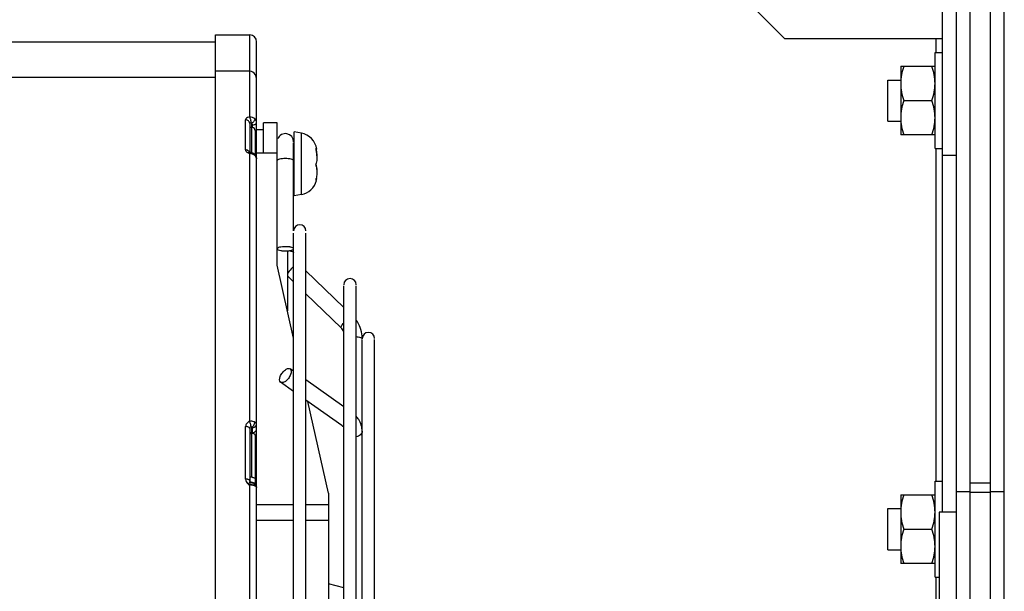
# Model space of a CAD drawing. Header units: millimetres. Extents: x 0 to 2000, y 0 to 2200.
# Tile 13 of 54: x 1333 to 1476, y 172 to 255. Entities that reach past the tile are written whole.
import ezdxf

# ---------------------------------------------------------------- set-up
doc = ezdxf.new("R2010")
doc.units = ezdxf.units.MM
doc.header["$LTSCALE"] = 143.407407
doc.layers.add('00_COMPONENTS', color=7, linetype='CONTINUOUS')

msp = doc.modelspace()

# ---------------------------------------------------------------- linework, layer by layer
at = {"layer": '00_COMPONENTS', "color": 7, "linetype": 'CONTINUOUS'}
for p, q in [((1474.39, 31.18), (1474.39, 269.18)), ((1476.39, 34.18), (1476.39, 269.18)), ((1469.39, 267.29), (1469.39, 34.18)), ((1471.39, 34.18), (1471.39, 267.29)), ((1467.39, 183.18), (1467.39, 262.18)), ((1439.39, 257.18), (1444.39, 252.18)), ((1361.39, 252.76), (1366.39, 252.76)), ((1361.39, 43.18), (1361.39, 252.76)), ((1366.39, 240.78), (1366.39, 252.76)), ((1151.39, 251.76), (1361.39, 251.76)), ((1367.39, 234.81), (1367.39, 251.76)), ((1467.38, 252.18), (1444.39, 252.18)), ((1466.39, 252.18), (1466.39, 250.18)), ((1466.29, 250.18), (1467.39, 250.18)), ((1466.29, 236.18), (1466.29, 250.18)), ((1366.39, 247.48), (1361.39, 247.48)), ((1461.29, 248.18), (1466.29, 248.18)), ((1461.29, 248.18), (1461.29, 238.18)), ((1361.39, 246.54), (1151.39, 246.54)), ((1459.39, 246.18), (1461.29, 246.18)), ((1459.39, 240.18), (1459.39, 246.18)), ((1461.73, 243.18), (1465.84, 243.18)), ((1365.79, 235.98), (1365.79, 240.37)), ((1366.39, 239.85), (1366.39, 235.64)), ((1366.69, 235.54), (1366.69, 239.85)), ((1370.39, 239.95), (1368.39, 239.95)), ((1368.39, 235.49), (1368.39, 239.94)), ((1370.39, 219.16), (1370.39, 239.94)), ((1459.39, 240.18), (1461.29, 240.18)), ((1366.69, 239.25), (1366.39, 239.25)), ((1366.79, 239.25), (1366.79, 239.62)), ((1367.19, 238.83), (1367.19, 235.3)), ((1367.39, 238.95), (1368.39, 238.95)), ((1373.92, 238.42), (1372.89, 238.6)), ((1372.89, 229.29), (1372.89, 238.6)), ((1373.92, 229.47), (1373.92, 238.42)), ((1372.79, 224.18), (1372.79, 237.04)), ((1466.29, 238.18), (1461.29, 238.18)), ((1366.31, 235.64), (1366.29, 235.63)), ((1366.32, 235.64), (1366.31, 235.64)), ((1366.33, 235.66), (1366.32, 235.67)), ((1366.32, 235.67), (1366.33, 235.66)), ((1366.33, 235.64), (1366.32, 235.64)), ((1366.35, 235.65), (1366.33, 235.66)), ((1366.33, 235.66), (1366.34, 235.65)), ((1366.35, 235.64), (1366.33, 235.64)), ((1366.34, 235.65), (1366.34, 235.64)), ((1366.38, 235.64), (1366.35, 235.65)), ((1366.35, 235.64), (1366.35, 235.64)), ((1366.37, 235.64), (1366.35, 235.64)), ((1366.38, 235.63), (1366.37, 235.64)), ((1366.42, 235.62), (1366.38, 235.64)), ((1366.39, 235.63), (1366.38, 235.63)), ((1366.43, 235.63), (1366.39, 235.63)), ((1366.39, 196.41), (1366.39, 235.51)), ((1366.47, 235.61), (1366.42, 235.62)), ((1366.45, 235.62), (1366.43, 235.63)), ((1366.48, 235.61), (1366.45, 235.62)), ((1366.5, 235.6), (1366.47, 235.61)), ((1366.5, 235.61), (1366.48, 235.61)), ((1366.53, 235.6), (1366.5, 235.61)), ((1366.56, 235.59), (1366.53, 235.6)), ((1366.59, 235.58), (1366.56, 235.59)), ((1366.62, 235.57), (1366.59, 235.58)), ((1366.65, 235.56), (1366.62, 235.57)), ((1366.69, 235.55), (1366.65, 235.56)), ((1366.72, 235.54), (1366.69, 235.55)), ((1366.75, 235.53), (1366.72, 235.54)), ((1366.77, 235.52), (1366.75, 235.53)), ((1366.76, 235.43), (1366.82, 235.4)), ((1366.8, 235.5), (1366.77, 235.52)), ((1366.84, 235.49), (1366.8, 235.5)), ((1366.88, 235.47), (1366.84, 235.49)), ((1366.91, 235.45), (1366.88, 235.47)), ((1366.94, 235.42), (1366.91, 235.45)), ((1366.98, 235.4), (1366.94, 235.42)), ((1367.01, 235.38), (1366.98, 235.4)), ((1370.39, 235.49), (1367.39, 235.49)), ((1376.17, 236.08), (1376.08, 236.08)), ((1466.29, 236.18), (1467.39, 236.18)), ((1466.39, 236.18), (1466.39, 187.68)), ((1367.04, 235.36), (1367.01, 235.38)), ((1367.07, 235.33), (1367.04, 235.36)), ((1367.1, 235.3), (1367.07, 235.33)), ((1367.1, 235.3), (1367.1, 235.3)), ((1367.14, 235.26), (1367.1, 235.3)), ((1367.23, 235.14), (1367.14, 235.26)), ((1367.3, 235.02), (1367.23, 235.14)), ((1367.35, 234.88), (1367.3, 235.02)), ((1367.38, 234.74), (1367.35, 234.88)), ((1367.39, 234.64), (1367.38, 234.74)), ((1367.39, 141.8), (1367.39, 234.64)), ((1469.39, 235.18), (1467.39, 235.18)), ((1376.17, 231.81), (1376.07, 231.81)), ((1376.17, 231.79), (1376.17, 231.8)), ((1373.92, 229.47), (1372.89, 229.29)), ((1372.79, 131.11), (1372.79, 223.87)), ((1374.59, 138.91), (1374.59, 223.87)), ((1371.89, 221.25), (1371.89, 212.52)), ((1372.79, 208.53), (1370.39, 219.16)), ((1374.59, 218.34), (1380.11, 213)), ((1371.89, 217.61), (1372.79, 216.74)), ((1380.11, 95.18), (1380.11, 216.19)), ((1381.91, 95.18), (1381.91, 216.19)), ((1374.59, 215), (1379.7, 210.06)), ((1382.79, 144.96), (1382.79, 208.36)), ((1384.59, 103.01), (1384.59, 208.36)), ((1372.79, 203.71), (1372.28, 204.07)), ((1380.11, 198.54), (1374.59, 202.44)), ((1372.79, 200.77), (1370.89, 202.11)), ((1379.84, 195.79), (1374.59, 199.5)), ((1377.89, 185.93), (1374.87, 199.3)), ((1365.79, 187.98), (1365.79, 195.65)), ((1366.39, 195.38), (1366.39, 187.75)), ((1366.69, 188.25), (1366.69, 195.58)), ((1366.79, 194.62), (1366.79, 195.47)), ((1366.39, 194.62), (1366.69, 194.62)), ((1366.79, 194.77), (1366.69, 194.77)), ((1367.19, 194.41), (1367.19, 187.23)), ((1366.69, 188.25), (1366.39, 188.25)), ((1366.39, 187.74), (1366.39, 187.75)), ((1366.39, 187.7), (1366.39, 187.74)), ((1366.41, 187.67), (1366.39, 187.7)), ((1366.39, 141.67), (1366.39, 187.19)), ((1366.43, 187.63), (1366.41, 187.67)), ((1366.47, 187.6), (1366.43, 187.63)), ((1366.51, 187.57), (1366.47, 187.6)), ((1366.5, 187.56), (1366.5, 187.56)), ((1366.59, 187.53), (1366.5, 187.56)), ((1366.56, 187.54), (1366.51, 187.57)), ((1366.57, 187.53), (1366.56, 187.54)), ((1366.72, 187.49), (1366.59, 187.53)), ((1366.76, 187.48), (1366.72, 187.49)), ((1366.78, 187.47), (1366.76, 187.48)), ((1366.76, 187.13), (1366.84, 187.11)), ((1366.81, 187.46), (1366.78, 187.47)), ((1366.83, 187.45), (1366.81, 187.46)), ((1366.85, 187.44), (1366.83, 187.45)), ((1366.87, 187.43), (1366.85, 187.44)), ((1366.9, 187.43), (1366.87, 187.43)), ((1366.92, 187.42), (1366.9, 187.43)), ((1366.94, 187.41), (1366.92, 187.42)), ((1366.94, 187.42), (1367.19, 187.42)), ((1366.94, 187.41), (1366.94, 187.41)), ((1366.96, 187.39), (1366.94, 187.41)), ((1367.07, 187.33), (1366.96, 187.39)), ((1367.16, 187.26), (1367.07, 187.33)), ((1367.24, 187.17), (1367.16, 187.26)), ((1367.31, 187.07), (1367.24, 187.17)), ((1367.35, 186.97), (1367.31, 187.07)), ((1367.38, 186.87), (1367.35, 186.97)), ((1367.39, 186.76), (1367.38, 186.87)), ((1367.39, 186.75), (1367.39, 186.76)), ((1466.29, 187.68), (1467.39, 187.68)), ((1466.29, 173.68), (1466.29, 187.68)), ((1471.39, 187.43), (1474.39, 187.43)), ((1377.89, 185.93), (1377.89, 144.7)), ((1461.29, 185.68), (1466.29, 185.68)), ((1461.29, 185.68), (1461.29, 175.68)), ((1469.39, 186.18), (1471.39, 186.18)), ((1474.39, 186.01), (1471.39, 186.01)), ((1474.39, 186.18), (1476.39, 186.18)), ((1372.79, 184.23), (1367.39, 184.23)), ((1377.89, 184.23), (1374.59, 184.23)), ((1459.39, 183.68), (1461.29, 183.68)), ((1459.39, 177.68), (1459.39, 183.68)), ((1469.39, 183.18), (1466.89, 183.18)), ((1466.89, 183.18), (1466.89, 36.68)), ((1367.39, 181.99), (1372.79, 181.99)), ((1374.59, 181.99), (1377.89, 181.99)), ((1461.73, 180.68), (1465.84, 180.68)), ((1459.39, 177.68), (1461.29, 177.68)), ((1466.29, 175.68), (1461.29, 175.68)), ((1466.29, 173.68), (1466.89, 173.68)), ((1466.39, 173.68), (1466.39, 46.68)), ((1380.11, 172.14), (1377.89, 172.72))]:
    msp.add_line(p, q, dxfattribs=at)
for centre, radius, start, end in [((1366.39, 251.76), 1, 0, 90), ((1366.39, 246.72), 0.757, 83.9951, 89.8673), ((1364.56, 239.95), 2.03, 8.9999, 11.9564), ((1366.69, 238.67), 0.581, 82.642, 89.971), ((1371.59, 237.16), 1.2, 0, 158.5714), ((1373.44, 235.7), 2.76, 8.5597, 80), ((1365.79, 235.27), 0.717, 81.324, 90.0055), ((1365.79, 235.29), 0.698, 72.5854, 81.3254), ((1365.8, 235.32), 0.66, 63.6034, 72.5763), ((1366.6, 236.67), 1.18, 250.1905, 254.3484), ((1366.65, 236.84), 1.36, 254.3535, 258.9361), ((1365.61, 231.04), 4.54, 77.7988, 80.2279), ((1366.28, 234.13), 1.38, 80.523, 85.5035), ((1366.28, 234.12), 1.4, 77.7056, 80.5349), ((1366.28, 234.14), 1.37, 73.7865, 77.713), ((1366.3, 234.19), 1.32, 69.7235, 73.789), ((1366.69, 234.96), 0.582, 81.2811, 89.9615), ((1366.32, 234.24), 1.27, 66.4707, 69.7197), ((1366.35, 234.31), 1.19, 61.0443, 66.4963), ((1366.71, 235.03), 0.506, 54.8723, 64.5537), ((1374.93, 235.39), 1.42, 33.5134, 36.036), ((1372.82, 235.24), 3.33, 9.503, 12.6828), ((1366.38, 234.37), 1.12, 56.3865, 61.0157), ((1366.41, 234.42), 1.07, 51.6323, 56.394), ((1366.41, 234.42), 1.06, 51.6548, 56.4577), ((1366.45, 234.47), 0.996, 46.6338, 51.6409), ((1366.48, 234.5), 0.96, 46.4784, 51.6548), ((1366.69, 234.64), 0.695, 0.0058, 5.5524), ((1373.44, 232.19), 2.76, 280, 345.9801), ((1372.99, 232.47), 3.16, 347.0719, 348.0971), ((1373.69, 224.18), 0.9, 0, 180), ((1371.59, 225.77), 4.52, 269.9879, 273.8059), ((1376.7, 214.66), 5.84, 132.0716, 134.0298), ((1381.01, 216.33), 0.9, 0, 180), ((1378.24, 208.46), 4.55, 0.0083, 5.1681), ((1383.69, 208.48), 0.9, 0, 180), ((1363.43, 195.23), 3.19, 19.863, 21.7332), ((1366.69, 193.44), 1.18, 85.7719, 89.9888), ((1366.69, 187.07), 1.18, 85.7231, 89.9882), ((1365.79, 186.43), 1.55, 86.0037, 90.0093), ((1365.8, 186.55), 1.43, 81.8372, 86.0188), ((1366.65, 188.02), 0.869, 229.9314, 239.6109), ((1367.61, 186.52), 1.59, 151.178, 153.9956), ((1366.66, 188.05), 0.902, 239.6136, 244.459), ((1367.39, 186.64), 1.34, 147.9822, 151.1932), ((1366.68, 188.08), 0.933, 244.4711, 251.897), ((1363.92, 171.49), 15.89, 80.4456, 81.0705), ((1365.78, 182.49), 4.74, 80.5124, 82.6058), ((1365.81, 182.68), 4.54, 79.7614, 80.5108), ((1365.91, 183.22), 4, 77.7964, 79.802), ((1366.09, 184.07), 3.12, 76.1629, 77.781), ((1366.24, 184.68), 2.5, 74.2238, 76.1695), ((1366.35, 185.08), 2.08, 71.9891, 74.2081), ((1366.82, 187.15), 0.284, 56.189, 64.9322), ((1366.45, 185.37), 1.78, 69.5485, 71.9986), ((1366.48, 185.45), 1.69, 69.5775, 72.1518), ((1366.57, 185.69), 1.44, 66.7439, 69.5628), ((1381.02, 170.81), 1.27, 136.1607, 140.0216)]:
    msp.add_arc(centre, radius, start, end, dxfattribs=at)
for points, knots in [([(1367.39, 246.2), (1367.39, 246.47), (1367.26, 247.05), (1366.75, 247.45), (1366.46, 247.48)], [0, 0, 0, 0, 0.49103, 1, 1, 1, 1]), ([(1461.73, 248.18), (1461.6, 247.78), (1461.37, 246.96), (1461.29, 246.11), (1461.29, 245.68)], [0, 0, 0, 0, 0.501862, 1, 1, 1, 1]), ([(1466.29, 245.68), (1466.29, 246.11), (1466.2, 246.96), (1465.98, 247.78), (1465.84, 248.18)], [0, 0, 0, 0, 0.498134, 1, 1, 1, 1]), ([(1461.29, 245.68), (1461.29, 245.26), (1461.37, 244.41), (1461.6, 243.59), (1461.73, 243.18)], [0, 0, 0, 0, 0.498134, 1, 1, 1, 1]), ([(1465.84, 243.18), (1465.98, 243.59), (1466.2, 244.41), (1466.29, 245.26), (1466.29, 245.68)], [0, 0, 0, 0, 0.501866, 1, 1, 1, 1]), ([(1461.73, 243.18), (1461.6, 242.78), (1461.37, 241.96), (1461.29, 241.11), (1461.29, 240.68)], [0, 0, 0, 0, 0.501862, 1, 1, 1, 1]), ([(1466.29, 240.68), (1466.29, 241.11), (1466.2, 241.96), (1465.98, 242.78), (1465.84, 243.18)], [0, 0, 0, 0, 0.498134, 1, 1, 1, 1]), ([(1366.39, 239.85), (1366.39, 239.98), (1366.24, 240.28), (1365.94, 240.37), (1365.79, 240.37)], [0, 0, 0, 0, 0.476386, 1, 1, 1, 1]), ([(1366.39, 240.78), (1366.34, 240.77), (1366.18, 240.74), (1366.02, 240.68), (1365.93, 240.61)], [0, 0, 0, 0, 0.283557, 1, 1, 1, 1]), ([(1366.42, 240.72), (1366.42, 240.73), (1366.41, 240.75), (1366.39, 240.77), (1366.39, 240.78)], [0, 0, 0, 0, 0.533969, 1, 1, 1, 1]), ([(1366.59, 239.96), (1366.56, 239.96), (1366.49, 239.94), (1366.39, 239.9), (1366.39, 239.85)], [0, 0, 0, 0, 0.351909, 1, 1, 1, 1]), ([(1366.54, 240.37), (1366.54, 240.4), (1366.51, 240.52), (1366.47, 240.65), (1366.42, 240.72)], [0, 0, 0, 0, 0.287762, 1, 1, 1, 1]), ([(1367.14, 240.51), (1367.14, 240.49), (1367.12, 240.36), (1367.05, 240.24), (1366.99, 240.16)], [0, 0, 0, 0, 0.174577, 1, 1, 1, 1]), ([(1367.08, 239.67), (1367.09, 239.67), (1367.12, 239.68), (1367.15, 239.69), (1367.17, 239.7)], [0, 0, 0, 0, 0.508753, 1, 1, 1, 1]), ([(1367.17, 239.7), (1367.2, 239.71), (1367.3, 239.76), (1367.39, 239.86), (1367.39, 239.94)], [0, 0, 0, 0, 0.320138, 1, 1, 1, 1]), ([(1461.29, 240.68), (1461.29, 240.26), (1461.37, 239.41), (1461.6, 238.59), (1461.73, 238.18)], [0, 0, 0, 0, 0.498134, 1, 1, 1, 1]), ([(1465.84, 238.18), (1465.98, 238.59), (1466.2, 239.41), (1466.29, 240.26), (1466.29, 240.68)], [0, 0, 0, 0, 0.501866, 1, 1, 1, 1]), ([(1367.19, 238.83), (1367.19, 238.93), (1367.09, 239.14), (1366.87, 239.23), (1366.76, 239.25)], [0, 0, 0, 0, 0.472762, 1, 1, 1, 1]), ([(1366.79, 239.62), (1366.79, 239.63), (1366.79, 239.65), (1366.79, 239.67), (1366.78, 239.68)], [0, 0, 0, 0, 0.494002, 1, 1, 1, 1]), ([(1367.19, 238.21), (1367.22, 238.22), (1367.31, 238.27), (1367.39, 238.37), (1367.39, 238.44)], [0, 0, 0, 0, 0.30898, 1, 1, 1, 1]), ([(1365.79, 235.98), (1365.79, 235.94), (1365.84, 235.74), (1366.05, 235.62), (1366.2, 235.56)], [0, 0, 0, 0, 0.206607, 1, 1, 1, 1]), ([(1366.23, 235.59), (1366.22, 235.59), (1366.2, 235.57), (1366.19, 235.55), (1366.18, 235.54)], [0, 0, 0, 0, 0.488894, 1, 1, 1, 1]), ([(1366.18, 235.54), (1366.19, 235.54), (1366.26, 235.54), (1366.33, 235.53), (1366.38, 235.52)], [0, 0, 0, 0, 0.171254, 1, 1, 1, 1]), ([(1366.31, 235.64), (1366.29, 235.63), (1366.27, 235.62), (1366.24, 235.6), (1366.23, 235.59)], [0, 0, 0, 0, 0.480245, 1, 1, 1, 1]), ([(1366.35, 235.64), (1366.34, 235.64), (1366.33, 235.64), (1366.31, 235.64), (1366.31, 235.64)], [0, 0, 0, 0, 0.496374, 1, 1, 1, 1]), ([(1366.39, 235.63), (1366.38, 235.63), (1366.37, 235.64), (1366.35, 235.64), (1366.35, 235.64)], [0, 0, 0, 0, 0.505968, 1, 1, 1, 1]), ([(1366.39, 235.51), (1366.4, 235.52), (1366.41, 235.55), (1366.44, 235.57), (1366.45, 235.58)], [0, 0, 0, 0, 0.542203, 1, 1, 1, 1]), ([(1366.45, 235.58), (1366.45, 235.59), (1366.47, 235.6), (1366.48, 235.6), (1366.49, 235.6)], [0, 0, 0, 0, 0.536016, 1, 1, 1, 1]), ([(1366.51, 235.5), (1366.5, 235.51), (1366.48, 235.54), (1366.46, 235.57), (1366.45, 235.58)], [0, 0, 0, 0, 0.525201, 1, 1, 1, 1]), ([(1366.49, 235.6), (1366.49, 235.6), (1366.5, 235.6), (1366.5, 235.6), (1366.5, 235.6)], [0, 0, 0, 0, 0.505457, 1, 1, 1, 1]), ([(1366.57, 235.48), (1366.6, 235.48), (1366.66, 235.46), (1366.72, 235.44), (1366.76, 235.43)], [0, 0, 0, 0, 0.363786, 1, 1, 1, 1]), ([(1366.82, 235.4), (1366.84, 235.39), (1366.87, 235.38), (1366.91, 235.36), (1366.92, 235.35)], [0, 0, 0, 0, 0.505331, 1, 1, 1, 1]), ([(1376.05, 236.25), (1376.05, 236.25), (1376.03, 236.22), (1376.05, 236.2), (1376.05, 236.18)], [0, 0, 0, 0, 0.198009, 1, 1, 1, 1]), ([(1376.04, 236.2), (1376.04, 236.18), (1376.04, 236.14), (1376.05, 236.1), (1376.05, 236.08)], [0, 0, 0, 0, 0.433952, 1, 1, 1, 1]), ([(1376.07, 236.23), (1376.07, 236.23), (1376.07, 236.24), (1376.06, 236.25), (1376.05, 236.25)], [0, 0, 0, 0, 0.57153, 1, 1, 1, 1]), ([(1376.05, 236.08), (1376.05, 236.07), (1376.06, 236.04), (1376.07, 236.01), (1376.07, 236)], [0, 0, 0, 0, 0.473078, 1, 1, 1, 1]), ([(1376.11, 235.79), (1376.16, 235.48), (1376.19, 234.89), (1376.16, 234.3), (1376.07, 234.04)], [0, 0, 0, 0, 0.546044, 1, 1, 1, 1]), ([(1376.17, 235.11), (1376.17, 235.18), (1376.17, 235.48), (1376.14, 235.79), (1376.1, 236.01)], [0, 0, 0, 0, 0.235725, 1, 1, 1, 1]), ([(1376.17, 236.08), (1376.16, 236.08), (1376.15, 236.13), (1376.13, 236.15), (1376.11, 236.18)], [0, 0, 0, 0, 0.259595, 1, 1, 1, 1]), ([(1376.17, 236.09), (1376.17, 236.09), (1376.17, 236.09), (1376.17, 236.09), (1376.17, 236.09)], [0, 0, 0, 0, 0.569248, 1, 1, 1, 1]), ([(1376.17, 236.09), (1376.17, 236.08), (1376.17, 236.08), (1376.17, 236.08), (1376.17, 236.08)], [0, 0, 0, 0, 0.684005, 1, 1, 1, 1]), ([(1366.92, 235.35), (1366.94, 235.34), (1366.96, 235.33), (1366.99, 235.31), (1367, 235.31)], [0, 0, 0, 0, 0.500645, 1, 1, 1, 1]), ([(1366.98, 235.33), (1366.99, 235.33), (1367, 235.33), (1367.02, 235.33), (1367.03, 235.33)], [0, 0, 0, 0, 0.522592, 1, 1, 1, 1]), ([(1367.03, 235.33), (1367.04, 235.33), (1367.06, 235.33), (1367.07, 235.32), (1367.08, 235.32)], [0, 0, 0, 0, 0.522388, 1, 1, 1, 1]), ([(1367.08, 235.32), (1367.08, 235.31), (1367.09, 235.31), (1367.1, 235.3), (1367.1, 235.3)], [0, 0, 0, 0, 0.509034, 1, 1, 1, 1]), ([(1367.1, 235.3), (1367.12, 235.29), (1367.14, 235.25), (1367.14, 235.22), (1367.14, 235.2)], [0, 0, 0, 0, 0.470761, 1, 1, 1, 1]), ([(1371.59, 234.73), (1371.3, 234.73), (1370.91, 234.69), (1370.52, 234.58), (1370.39, 234.47), (1370.39, 234.42)], [0, 0, 0, 0, 0.665888, 0.883295, 1, 1, 1, 1]), ([(1372.79, 234.42), (1372.79, 234.47), (1372.66, 234.58), (1372.26, 234.69), (1371.87, 234.73), (1371.59, 234.73)], [0, 0, 0, 0, 0.116705, 0.334112, 1, 1, 1, 1]), ([(1376.07, 234.04), (1376.04, 233.93), (1376.03, 233.76), (1376.06, 233.61), (1376.07, 233.58)], [0, 0, 0, 0, 0.783523, 1, 1, 1, 1]), ([(1376.07, 233.85), (1376.07, 233.86), (1376.06, 233.89), (1376.05, 233.93), (1376.05, 233.95)], [0, 0, 0, 0, 0.463605, 1, 1, 1, 1]), ([(1376.07, 233.58), (1376.1, 233.52), (1376.17, 233.26), (1376.17, 232.99), (1376.17, 232.78)], [0, 0, 0, 0, 0.220252, 1, 1, 1, 1]), ([(1376.17, 232.78), (1376.17, 232.7), (1376.17, 232.38), (1376.14, 232.06), (1376.09, 231.81)], [0, 0, 0, 0, 0.235165, 1, 1, 1, 1]), ([(1376.05, 231.65), (1376.05, 231.63), (1376.05, 231.6), (1376.03, 231.52), (1376.05, 231.52)], [0, 0, 0, 0, 0.419768, 1, 1, 1, 1]), ([(1376.07, 231.76), (1376.07, 231.74), (1376.06, 231.7), (1376.05, 231.67), (1376.05, 231.65)], [0, 0, 0, 0, 0.519162, 1, 1, 1, 1]), ([(1376.05, 231.52), (1376.05, 231.52), (1376.06, 231.53), (1376.07, 231.54), (1376.07, 231.55)], [0, 0, 0, 0, 0.349587, 1, 1, 1, 1]), ([(1376.07, 231.55), (1376.09, 231.57), (1376.13, 231.65), (1376.16, 231.73), (1376.17, 231.79)], [0, 0, 0, 0, 0.363389, 1, 1, 1, 1]), ([(1376.17, 231.8), (1376.17, 231.81), (1376.17, 231.81), (1376.17, 231.81), (1376.17, 231.81)], [0, 0, 0, 0, 0.684005, 1, 1, 1, 1]), ([(1376.17, 231.8), (1376.17, 231.8), (1376.17, 231.8), (1376.17, 231.8), (1376.17, 231.8)], [0, 0, 0, 0, 0.569248, 1, 1, 1, 1]), ([(1371.59, 221.87), (1371.3, 221.87), (1370.91, 221.84), (1370.52, 221.73), (1370.39, 221.61), (1370.39, 221.56)], [0, 0, 0, 0, 0.665859, 0.883296, 1, 1, 1, 1]), ([(1370.39, 221.56), (1370.39, 221.5), (1370.6, 221.36), (1370.78, 221.33), (1370.92, 221.31)], [0, 0, 0, 0, 0.333481, 1, 1, 1, 1]), ([(1370.92, 221.31), (1370.97, 221.3), (1371.19, 221.27), (1371.41, 221.25), (1371.59, 221.25)], [0, 0, 0, 0, 0.231942, 1, 1, 1, 1]), ([(1372.4, 221.79), (1372.34, 221.81), (1372.07, 221.86), (1371.8, 221.87), (1371.59, 221.87)], [0, 0, 0, 0, 0.220775, 1, 1, 1, 1]), ([(1372.26, 221.31), (1372.39, 221.33), (1372.57, 221.36), (1372.79, 221.5), (1372.79, 221.56)], [0, 0, 0, 0, 0.666469, 1, 1, 1, 1]), ([(1372.26, 221.26), (1372.3, 221.26), (1372.42, 221.23), (1372.54, 221.2), (1372.63, 221.16)], [0, 0, 0, 0, 0.288455, 1, 1, 1, 1]), ([(1372.79, 221.56), (1372.79, 221.62), (1372.64, 221.73), (1372.5, 221.77), (1372.4, 221.79)], [0, 0, 0, 0, 0.345241, 1, 1, 1, 1]), ([(1372.63, 221.16), (1372.64, 221.16), (1372.67, 221.14), (1372.69, 221.13), (1372.7, 221.12)], [0, 0, 0, 0, 0.52784, 1, 1, 1, 1]), ([(1372.64, 218.86), (1372.56, 218.78), (1372.29, 218.5), (1372.03, 218.2), (1371.88, 217.96)], [0, 0, 0, 0, 0.278826, 1, 1, 1, 1]), ([(1379.7, 210.06), (1379.68, 210.08), (1379.69, 210.19), (1379.82, 210.42), (1379.98, 210.64), (1380.11, 210.79)], [0, 0, 0, 0, 0.102664, 0.309045, 1, 1, 1, 1]), ([(1381.91, 208.76), (1382.13, 208.75), (1382.39, 208.72), (1382.79, 208.57), (1382.79, 208.46)], [0, 0, 0, 0, 0.676552, 1, 1, 1, 1]), ([(1370.9, 202.11), (1370.67, 202.27), (1370.78, 202.95), (1371.12, 203.5), (1371.42, 203.82), (1371.59, 203.94)], [0, 0, 0, 0, 0.40027, 0.704363, 1, 1, 1, 1]), ([(1371.59, 203.94), (1371.65, 203.98), (1371.85, 204.11), (1372.14, 204.16), (1372.28, 204.07)], [0, 0, 0, 0, 0.319925, 1, 1, 1, 1]), ([(1372.28, 204.07), (1372.51, 203.91), (1372.4, 203.23), (1372.06, 202.68), (1371.76, 202.36), (1371.59, 202.24)], [0, 0, 0, 0, 0.40027, 0.704363, 1, 1, 1, 1]), ([(1371.59, 202.24), (1371.52, 202.2), (1371.33, 202.07), (1371.03, 202.01), (1370.9, 202.11)], [0, 0, 0, 0, 0.319925, 1, 1, 1, 1]), ([(1382.79, 194.97), (1382.79, 195.56), (1382.53, 196.37), (1382.05, 196.99), (1381.92, 197.14)], [0, 0, 0, 0, 0.743315, 1, 1, 1, 1]), ([(1366.39, 196.41), (1366.22, 196.36), (1365.92, 196.16), (1365.79, 195.82), (1365.79, 195.65)], [0, 0, 0, 0, 0.515994, 1, 1, 1, 1]), ([(1366.39, 195.38), (1366.39, 195.4), (1366.33, 195.56), (1366.13, 195.61), (1366, 195.63)], [0, 0, 0, 0, 0.164281, 1, 1, 1, 1]), ([(1366.59, 195.62), (1366.57, 195.61), (1366.55, 195.6), (1366.53, 195.59), (1366.51, 195.59)], [0, 0, 0, 0, 0.50518, 1, 1, 1, 1]), ([(1366.58, 195.74), (1366.58, 195.75), (1366.57, 195.78), (1366.57, 195.8), (1366.56, 195.82)], [0, 0, 0, 0, 0.476421, 1, 1, 1, 1]), ([(1366.59, 195.62), (1366.61, 195.62), (1366.64, 195.63), (1366.68, 195.59), (1366.67, 195.58)], [0, 0, 0, 0, 0.649932, 1, 1, 1, 1]), ([(1366.79, 195.47), (1366.79, 195.5), (1366.75, 195.55), (1366.7, 195.56), (1366.68, 195.56)], [0, 0, 0, 0, 0.592857, 1, 1, 1, 1]), ([(1366.69, 195.58), (1366.7, 195.58), (1366.73, 195.59), (1366.75, 195.61), (1366.76, 195.61)], [0, 0, 0, 0, 0.481431, 1, 1, 1, 1]), ([(1367.13, 196.21), (1367.13, 196.22), (1367.14, 196.26), (1367.14, 196.29), (1367.14, 196.31)], [0, 0, 0, 0, 0.51666, 1, 1, 1, 1]), ([(1367.39, 196.02), (1367.39, 196.04), (1367.36, 196.18), (1367.23, 196.26), (1367.14, 196.31)], [0, 0, 0, 0, 0.204545, 1, 1, 1, 1]), ([(1367.19, 194.41), (1367.19, 194.44), (1367.1, 194.59), (1366.91, 194.61), (1366.77, 194.62)], [0, 0, 0, 0, 0.1593, 1, 1, 1, 1]), ([(1382.79, 194.97), (1382.79, 194.78), (1382.56, 194.36), (1382.14, 194.2), (1381.91, 194.15)], [0, 0, 0, 0, 0.447247, 1, 1, 1, 1]), ([(1366.77, 188.25), (1366.83, 188.24), (1366.97, 188.22), (1367.19, 188.15), (1367.19, 188.04)], [0, 0, 0, 0, 0.349609, 1, 1, 1, 1]), ([(1366.09, 187.95), (1366.08, 187.95), (1366.05, 187.96), (1366.01, 187.96), (1366, 187.96)], [0, 0, 0, 0, 0.494929, 1, 1, 1, 1]), ([(1366.18, 187.92), (1366.17, 187.93), (1366.14, 187.94), (1366.11, 187.94), (1366.09, 187.95)], [0, 0, 0, 0, 0.489224, 1, 1, 1, 1]), ([(1366.39, 187.75), (1366.39, 187.77), (1366.36, 187.86), (1366.25, 187.9), (1366.18, 187.92)], [0, 0, 0, 0, 0.167484, 1, 1, 1, 1]), ([(1366.18, 187.22), (1366.19, 187.22), (1366.26, 187.21), (1366.33, 187.2), (1366.39, 187.19)], [0, 0, 0, 0, 0.17172, 1, 1, 1, 1]), ([(1366.39, 187.19), (1366.4, 187.23), (1366.45, 187.34), (1366.49, 187.46), (1366.55, 187.52)], [0, 0, 0, 0, 0.312423, 1, 1, 1, 1]), ([(1366.55, 187.52), (1366.55, 187.52), (1366.55, 187.53), (1366.56, 187.53), (1366.56, 187.53)], [0, 0, 0, 0, 0.565666, 1, 1, 1, 1]), ([(1366.56, 187.53), (1366.56, 187.53), (1366.57, 187.54), (1366.57, 187.54), (1366.57, 187.53)], [0, 0, 0, 0, 0.555572, 1, 1, 1, 1]), ([(1366.56, 187.16), (1366.58, 187.16), (1366.65, 187.15), (1366.72, 187.14), (1366.76, 187.13)], [0, 0, 0, 0, 0.375246, 1, 1, 1, 1]), ([(1366.69, 187.41), (1366.68, 187.42), (1366.66, 187.46), (1366.62, 187.47), (1366.59, 187.47)], [0, 0, 0, 0, 0.367016, 1, 1, 1, 1]), ([(1366.69, 187.41), (1366.7, 187.41), (1366.72, 187.42), (1366.75, 187.43), (1366.76, 187.43)], [0, 0, 0, 0, 0.500189, 1, 1, 1, 1]), ([(1366.98, 187.38), (1366.99, 187.38), (1367.01, 187.36), (1367.02, 187.35), (1367.03, 187.34)], [0, 0, 0, 0, 0.495607, 1, 1, 1, 1]), ([(1367.07, 187.04), (1367.08, 187.03), (1367.1, 187.02), (1367.13, 187.02), (1367.14, 187.01)], [0, 0, 0, 0, 0.50988, 1, 1, 1, 1]), ([(1367.13, 187.11), (1367.13, 187.09), (1367.14, 187.06), (1367.14, 187.03), (1367.14, 187.01)], [0, 0, 0, 0, 0.501037, 1, 1, 1, 1]), ([(1367.14, 187.01), (1367.15, 187), (1367.19, 186.99), (1367.22, 186.97), (1367.23, 186.96)], [0, 0, 0, 0, 0.519087, 1, 1, 1, 1]), ([(1367.23, 186.96), (1367.26, 186.95), (1367.33, 186.9), (1367.39, 186.81), (1367.39, 186.75)], [0, 0, 0, 0, 0.310802, 1, 1, 1, 1]), ([(1367.38, 186.85), (1367.38, 186.84), (1367.38, 186.8), (1367.39, 186.77), (1367.39, 186.75)], [0, 0, 0, 0, 0.510156, 1, 1, 1, 1]), ([(1461.73, 185.68), (1461.6, 185.28), (1461.37, 184.46), (1461.29, 183.61), (1461.29, 183.18)], [0, 0, 0, 0, 0.501862, 1, 1, 1, 1]), ([(1466.29, 183.18), (1466.29, 183.61), (1466.2, 184.46), (1465.98, 185.28), (1465.84, 185.68)], [0, 0, 0, 0, 0.498134, 1, 1, 1, 1]), ([(1461.29, 183.18), (1461.29, 182.76), (1461.37, 181.91), (1461.6, 181.09), (1461.73, 180.68)], [0, 0, 0, 0, 0.498134, 1, 1, 1, 1]), ([(1465.84, 180.68), (1465.98, 181.09), (1466.2, 181.91), (1466.29, 182.76), (1466.29, 183.18)], [0, 0, 0, 0, 0.501866, 1, 1, 1, 1]), ([(1461.73, 180.68), (1461.6, 180.28), (1461.37, 179.46), (1461.29, 178.61), (1461.29, 178.18)], [0, 0, 0, 0, 0.501862, 1, 1, 1, 1]), ([(1466.29, 178.18), (1466.29, 178.61), (1466.2, 179.46), (1465.98, 180.28), (1465.84, 180.68)], [0, 0, 0, 0, 0.498134, 1, 1, 1, 1]), ([(1461.29, 178.18), (1461.29, 177.76), (1461.37, 176.91), (1461.6, 176.09), (1461.73, 175.68)], [0, 0, 0, 0, 0.498134, 1, 1, 1, 1]), ([(1465.84, 175.68), (1465.98, 176.09), (1466.2, 176.91), (1466.29, 177.76), (1466.29, 178.18)], [0, 0, 0, 0, 0.501866, 1, 1, 1, 1])]:
    msp.add_open_spline(points, degree=3, knots=knots, dxfattribs=at)
for points in [[(1365.93, 240.61), (1365.86, 240.55), (1365.79, 240.46), (1365.79, 240.37)], [(1367.14, 240.51), (1366.95, 240.7), (1366.65, 240.8), (1366.39, 240.78)], [(1366.59, 239.96), (1366.59, 240.06), (1366.58, 240.16), (1366.56, 240.26)], [(1366.59, 239.96), (1366.63, 239.96), (1366.69, 239.9), (1366.67, 239.85)], [(1366.78, 239.68), (1366.78, 239.74), (1366.73, 239.8), (1366.68, 239.82)], [(1366.99, 240.16), (1366.9, 240.04), (1366.8, 239.94), (1366.69, 239.85)], [(1367.39, 239.94), (1367.39, 240.15), (1367.29, 240.37), (1367.14, 240.51)], [(1366.79, 239.62), (1366.89, 239.62), (1366.98, 239.64), (1367.08, 239.67)], [(1366.36, 235.64), (1366.31, 235.76), (1366.21, 235.86), (1366.09, 235.91)], [(1366.77, 235.53), (1366.83, 235.53), (1366.88, 235.51), (1366.93, 235.49)], [(1367.01, 235.44), (1367.09, 235.38), (1367.16, 235.29), (1367.18, 235.19)], [(1367.14, 235.2), (1367.22, 235.12), (1367.29, 235.02), (1367.34, 234.91)], [(1367.34, 234.91), (1367.36, 234.84), (1367.38, 234.78), (1367.38, 234.71)], [(1376.11, 233.72), (1376.1, 233.76), (1376.09, 233.81), (1376.07, 233.85)], [(1376.17, 233.14), (1376.17, 233.33), (1376.15, 233.53), (1376.11, 233.72)], [(1371.89, 221.26), (1372.01, 221.27), (1372.14, 221.29), (1372.26, 221.31)], [(1372.7, 221.12), (1372.74, 221.09), (1372.79, 221.05), (1372.79, 221.01)], [(1382.77, 208.87), (1382.7, 209.68), (1382.39, 210.5), (1381.91, 211.16)], [(1380.11, 209.52), (1380, 209.72), (1379.86, 209.9), (1379.7, 210.06)], [(1366, 195.63), (1365.93, 195.65), (1365.86, 195.65), (1365.79, 195.65)], [(1367, 196.36), (1366.8, 196.42), (1366.59, 196.44), (1366.39, 196.41)], [(1366.51, 195.59), (1366.44, 195.54), (1366.39, 195.46), (1366.39, 195.38)], [(1366.56, 195.82), (1366.53, 195.99), (1366.48, 196.15), (1366.42, 196.31)], [(1366.59, 195.62), (1366.59, 195.66), (1366.58, 195.7), (1366.58, 195.74)], [(1366.76, 195.61), (1366.82, 195.65), (1366.87, 195.69), (1366.92, 195.74)], [(1366.79, 195.47), (1366.98, 195.47), (1367.2, 195.57), (1367.3, 195.74)], [(1366.92, 195.74), (1367.03, 195.86), (1367.11, 196.03), (1367.13, 196.21)], [(1367.14, 196.31), (1367.09, 196.33), (1367.05, 196.35), (1367, 196.36)], [(1367.3, 195.74), (1367.35, 195.82), (1367.39, 195.92), (1367.39, 196.02)], [(1367.31, 195.05), (1367.36, 195.13), (1367.39, 195.23), (1367.39, 195.32)], [(1380.11, 195.55), (1380.03, 195.64), (1379.94, 195.72), (1379.84, 195.79)], [(1379.84, 195.79), (1379.92, 195.74), (1380.02, 195.72), (1380.11, 195.74)], [(1366.69, 194.77), (1366.58, 194.77), (1366.47, 194.71), (1366.42, 194.62)], [(1366.79, 194.77), (1366.89, 194.77), (1367, 194.8), (1367.09, 194.85)], [(1367.09, 194.85), (1367.17, 194.89), (1367.25, 194.96), (1367.31, 195.05)], [(1365.79, 187.98), (1365.79, 187.75), (1365.91, 187.5), (1366.09, 187.35)], [(1366.39, 187.52), (1366.33, 187.47), (1366.29, 187.41), (1366.26, 187.36)], [(1366.39, 187.75), (1366.39, 187.68), (1366.42, 187.6), (1366.48, 187.55)], [(1366.5, 187.56), (1366.46, 187.57), (1366.42, 187.54), (1366.39, 187.52)], [(1366.76, 187.43), (1366.82, 187.44), (1366.89, 187.43), (1366.94, 187.41)], [(1366.84, 187.11), (1366.89, 187.09), (1366.95, 187.08), (1367, 187.06)], [(1366.99, 187.27), (1367.11, 187.23), (1367.23, 187.14), (1367.3, 187.04)], [(1367.03, 187.34), (1367.09, 187.28), (1367.12, 187.19), (1367.13, 187.11)], [(1367.3, 187.04), (1367.34, 186.98), (1367.36, 186.92), (1367.38, 186.85)]]:
    msp.add_open_spline(points, degree=3, dxfattribs=at)

doc.saveas('drawing.dxf')
